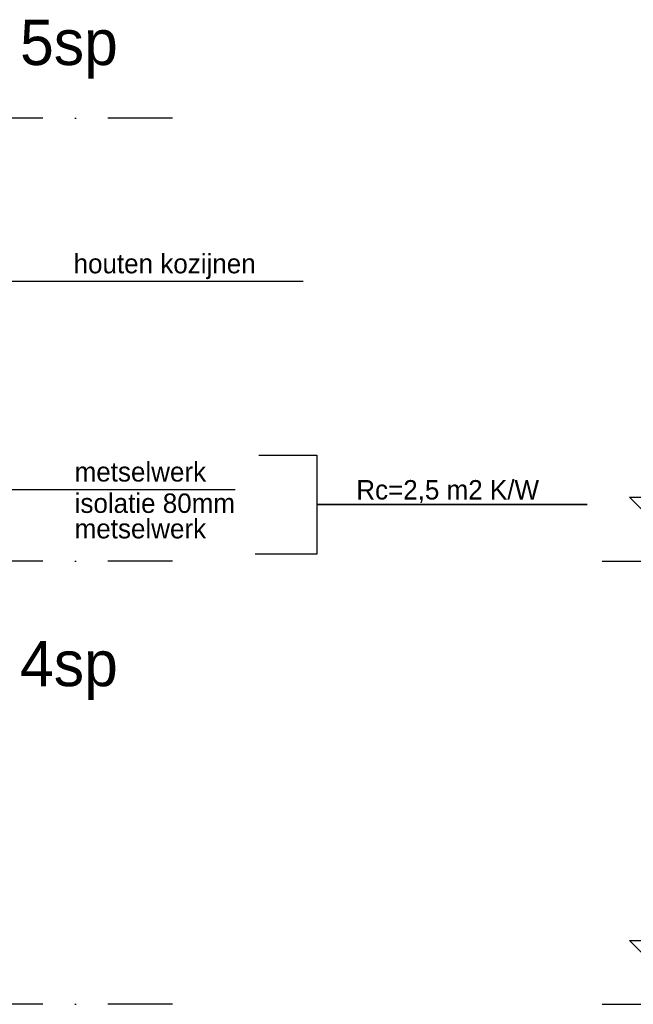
# Model space of a CAD drawing. Extents: x 0 to 140000, y 0 to 84100.
# Tile 68 of 105: x 73008 to 77743, y 11907 to 19507. Entities that reach past the tile are written whole.
import ezdxf
from ezdxf.enums import TextEntityAlignment as Align

# ---------------------------------------------------------------- set-up
doc = ezdxf.new("R2010")
doc.units = 0
doc.header["$LTSCALE"] = 100
doc.header["$MEASUREMENT"] = 0
doc.linetypes.add('B0201', pattern=[50, 31.25, -6.25, 6.25, -6.25])
doc.linetypes.add('DASHDOT', pattern=[1, 0.5, -0.25, 0, -0.25])
doc.layers.get('0').update_dxf_attribs({"linetype": 'CONTINUOUS'})
for name, color, linetype in [('AL$1A---_ALGEMEEN', 1, 'CONTINUOUS'), ('AL$7A---_STRAMIEN', 42, 'B0201'), ('AL$8A---_HULPLIJNEN', 1, 'CONTINUOUS'), ('AM$1A---_ALGEMEEN', 1, 'CONTINUOUS'), ('AT$1A---_ALGEMEEN', 7, 'CONTINUOUS')]:
    doc.layers.add(name, color=color, linetype=linetype)
doc.styles.add('02_100', font='B-GBP.shx', dxfattribs={"height": 250})
doc.styles.add('03_100', font='B-GBP.shx', dxfattribs={"height": 350})
doc.styles.add('B-01', font='b-gbp')

# ---------------------------------------------------------------- blocks, each defined once
blk = doc.blocks.new('AS01PM01')
for p, q in [((-7, 7), (7, 7)), ((0, 0), (-7, 7)), ((0, 0), (7, 7)), ((-10, 0), (39.4, 0))]:
    blk.add_line(p, q)
at = {"color": 7, "style": 'B-01'}
blk.add_attdef('PEILM', text='', height=3.5, dxfattribs=at).set_placement((-10, 5), align=Align.RIGHT)
blk.add_attdef('OMSCHR', (10, 5), '', height=3.5, dxfattribs=at)

msp = doc.modelspace()

# ---------------------------------------------------------------- linework, layer by layer
at = {"layer": 'AL$1A---_ALGEMEEN'}
for p, q in [((72044.7, 17488.2), (75196.1, 17488.2)), ((71872.1, 15881.1), (74669.8, 15881.1))]:
    msp.add_line(p, q, dxfattribs=at)
at = {"layer": 'AL$7A---_STRAMIEN', "color": 1, "linetype": 'DASHDOT', "ltscale": 10}
for p, q in [((74188.1, 18746.7), (32778.5, 18746.7)), ((74188.1, 15326.7), (32778.5, 15326.7)), ((74188.1, 11906.7), (32778.5, 11906.7))]:
    msp.add_line(p, q, dxfattribs=at)
at = {"layer": 'AL$8A---_HULPLIJNEN'}
msp.add_lwpolyline([(74852.6, 16144.3), (75300.7, 16144.3), (75300.7, 15765.6), (77386.5, 15765.6), (75300.7, 15765.6), (75300.7, 15380.7), (74825.5, 15380.7)], dxfattribs=at)

# ---------------------------------------------------------------- block references
at = {"layer": 'AM$1A---_ALGEMEEN', "xscale": 70.5, "yscale": 70.5, "zscale": 70.5}
for p, values in [((78207.7, 15326.7), {'OMSCHR': '9500+p'}), ((78207.7, 11906.7), {'OMSCHR': '6080+p'})]:
    msp.add_blockref('AS01PM01', p, dxfattribs=at).add_auto_attribs(values)

# ---------------------------------------------------------------- texts
at = {"layer": 'AT$1A---_ALGEMEEN', "color": 3, "style": '03_100'}
for s, p in [('5sp', (73011, 19156.6)), ('4sp', (73011, 14362.1))]:
    msp.add_text(s, height=350, dxfattribs=at).set_placement(p)
at = {"layer": 'AT$1A---_ALGEMEEN', "color": 2, "style": '02_100'}
for s, p in [('houten kozijnen', (73424.1, 17548.9)), ('metselwerk', (73432.3, 15941.8)), ('Rc=2,5 m2 K/W', (75605.4, 15803)), ('isolatie 80mm', (73432.3, 15699.6)), ('metselwerk', (73432.3, 15502.9))]:
    msp.add_text(s, height=150, dxfattribs=at).set_placement(p)

doc.saveas('drawing.dxf')
